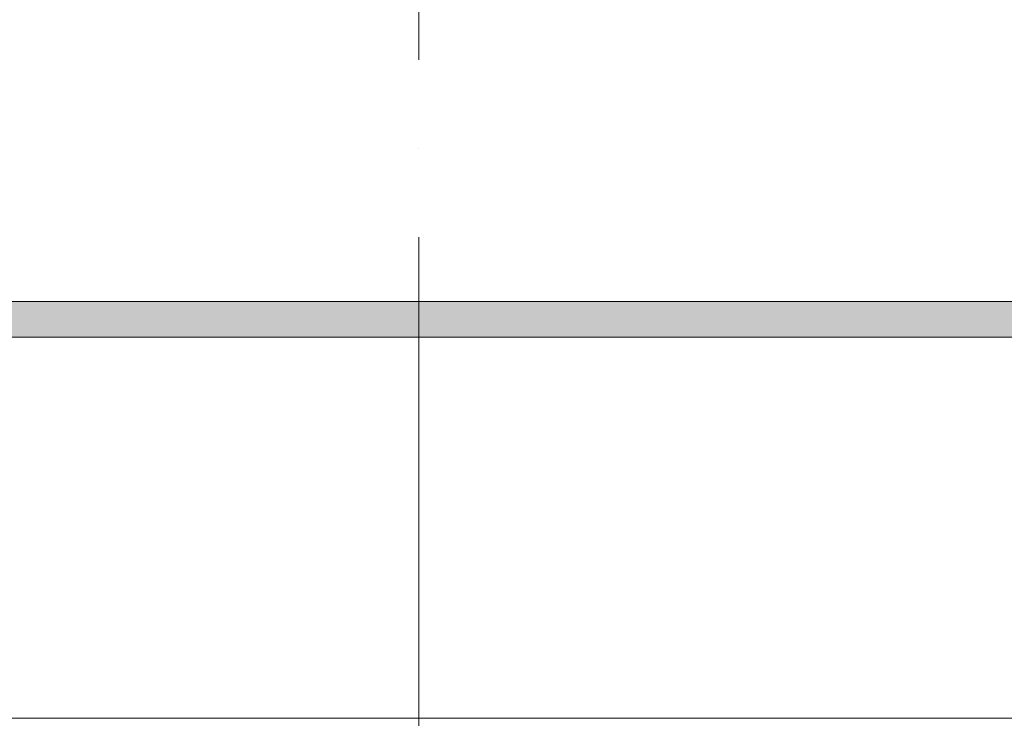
# Model space of a CAD drawing. Header units: millimetres. Extents: x -32229 to 169101, y -13689 to 125138.
# Tile 64 of 202: x 11085 to 16635, y 94200 to 98140. Entities that reach past the tile are written whole.
import ezdxf

# ---------------------------------------------------------------- set-up
doc = ezdxf.new("R2010")
doc.units = ezdxf.units.MM
doc.linetypes.add('ADSK_Линия сетки', pattern=[5000, 4000, -500, 0, -500])
for name, color, linetype, lineweight in [('A-FLOR-____-OTLN', 7, 'Continuous', 18), ('A-GENM-____-OTLN', 7, 'Continuous', 18), ('M-EQPM-____-OTLN', 7, 'Continuous', 18), ('S-GRID-____-OTLN', 7, 'Continuous', 9)]:
    doc.layers.add(name, color=color, linetype=linetype, lineweight=lineweight)

# ---------------------------------------------------------------- blocks, each defined once
blk = doc.blocks.new('АР-Заполнение деф_ шва - Д_ш__Пристенный-4429408--01 ЭМ')
at = {"layer": 'A-GENM-____-OTLN', "color": 253, "lineweight": 13, "true_color": 0xaaaaaa}
for p, q in [((0, 25), (850, 25)), ((400, -25), (450, -25))]:
    blk.add_line(p, q, dxfattribs=at)
blk = doc.blocks.new('АР_Лоток - 200х100h_ЛВ1-7512987--01 ЭМ')
at = {"layer": 'M-EQPM-____-OTLN', "lineweight": 13, "true_color": 0xf3f3f3}
blk.add_hatch(color=7, dxfattribs=at).paths.add_polyline_path([(7335, -100), (7335, 100), (0, 100), (0, -100), (1634.1, -100)])
blk = doc.blocks.new('Наметкина 10_РД_АР_П_отсоединено_rvt-1--01 ЭМ')
at = {"layer": 'A-FLOR-____-OTLN', "color": 253, "lineweight": 13, "true_color": 0xaaaaaa}
for p, q in [((-17764.7, 96550), (18250.3, 96550)), ((-17764.7, 96350), (18250.3, 96350)), ((20400.3, 94200), (-19914.7, 94200))]:
    blk.add_line(p, q, dxfattribs=at)
at = {"layer": 'A-GENM-____-OTLN', "color": 253, "lineweight": 13, "true_color": 0xaaaaaa}
blk.add_blockref('АР-Заполнение деф_ шва - Д_ш__Пристенный-4429408--01 ЭМ', (11685.3, 94175), dxfattribs=at)
at = {"layer": 'M-EQPM-____-OTLN', "color": 253, "lineweight": 13, "true_color": 0xaaaaaa}
blk.add_blockref('АР_Лоток - 200х100h_ЛВ1-7512987--01 ЭМ', (10915.3, 96450), dxfattribs=at)

msp = doc.modelspace()

# ---------------------------------------------------------------- linework, layer by layer
at = {"layer": 'S-GRID-____-OTLN', "color": 253, "linetype": 'ADSK_Линия сетки', "true_color": 0xaaaaaa}
msp.add_line((13335.3, -12088.9), (13335.3, 125138.4), dxfattribs=at)

# ---------------------------------------------------------------- block references
at = {"lineweight": 5}
msp.add_blockref('Наметкина 10_РД_АР_П_отсоединено_rvt-1--01 ЭМ', (0, 0), dxfattribs=at)

doc.saveas('drawing.dxf')
